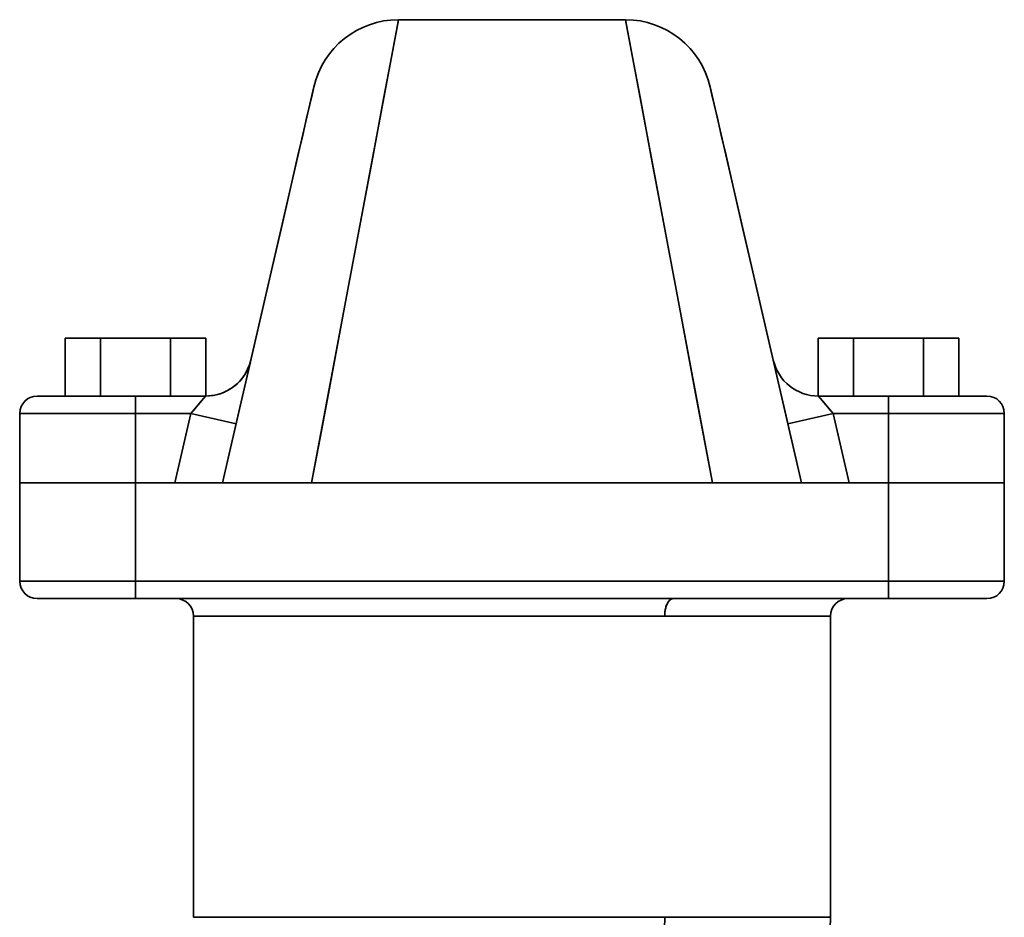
# Model space of a CAD drawing. Header units: inches. Extents: x 3815 to 4775, y 477 to 1610.
# Tile 14 of 19: x 4181 to 4351, y 1428 to 1583. Entities that reach past the tile are written whole.
import ezdxf

# ---------------------------------------------------------------- set-up
doc = ezdxf.new("R2010")
doc.units = ezdxf.units.IN
doc.header["$MEASUREMENT"] = 0

msp = doc.modelspace()

# ---------------------------------------------------------------- linework, layer by layer
at = {"color": 7, "lineweight": 35}
for p, q in [((4231, 1503.3), (4246.01, 1583.3)), ((4285.2, 1583.3), (4246.01, 1583.3)), ((4285.2, 1583.3), (4246.01, 1583.3)), ((4285.2, 1583.3), (4300.21, 1503.3)), ((4231.39, 1571.68), (4215.61, 1503.3)), ((4310.71, 1524.5), (4299.82, 1571.68)), ((4315.61, 1503.3), (4299.82, 1571.68)), ((4180.61, 1515.3), (4200.61, 1515.3)), ((4200.61, 1515.3), (4180.61, 1515.3)), ((4330.61, 1515.3), (4350.61, 1515.3)), ((4350.61, 1515.3), (4330.61, 1515.3)), ((4180.61, 1503.3), (4200.61, 1503.3)), ((4200.61, 1503.3), (4180.61, 1503.3)), ((4231, 1503.3), (4300.21, 1503.3)), ((4300.21, 1503.3), (4231, 1503.3)), ((4315.61, 1503.3), (4237.58, 1503.3)), ((4237.72, 1503.3), (4307.4, 1503.3)), ((4237.72, 1503.3), (4315.61, 1503.3)), ((4330.61, 1503.3), (4350.61, 1503.3)), ((4350.61, 1503.3), (4330.61, 1503.3)), ((4180.61, 1486.3), (4200.61, 1486.3)), ((4200.61, 1486.3), (4180.61, 1486.3)), ((4200.61, 1486.3), (4330.61, 1486.3)), ((4330.61, 1486.3), (4200.61, 1486.3)), ((4330.61, 1486.3), (4350.61, 1486.3)), ((4350.61, 1486.3), (4330.61, 1486.3)), ((4330.61, 1483.3), (4200.61, 1483.3)), ((4200.61, 1483.3), (4330.61, 1483.3)), ((4293.41, 1483.3), (4207.61, 1483.3)), ((4293.41, 1483.3), (4323.61, 1483.3)), ((4210.61, 1480.3), (4210.61, 1428.26)), ((4210.61, 1480.3), (4210.61, 1428.26)), ((4291.97, 1480.3), (4210.61, 1480.3)), ((4210.61, 1480.3), (4291.97, 1480.3)), ((4320.61, 1480.3), (4291.97, 1480.3)), ((4320.61, 1480.3), (4291.97, 1480.3)), ((4320.61, 1480.3), (4320.61, 1428.26)), ((4320.61, 1428.26), (4320.61, 1480.3)), ((4210.61, 1428.26), (4291.97, 1428.26)), ((4291.97, 1428.26), (4320.61, 1428.26)), ((4291.97, 1428.26), (4320.61, 1428.26))]:
    msp.add_line(p, q, dxfattribs=at)
at = {"color": 7, "lineweight": 35, "ltscale": 0.039901}
msp.add_line((4246.01, 1583.3), (4245.71, 1581.73), dxfattribs=at)
at = {"color": 7, "lineweight": 35, "ltscale": 0.039898}
msp.add_line((4285.5, 1581.73), (4285.2, 1583.3), dxfattribs=at)
at = {"color": 7, "lineweight": 35, "ltscale": 0.117885}
msp.add_line((4245.71, 1581.73), (4244.84, 1577.1), dxfattribs=at)
at = {"color": 7, "lineweight": 35, "ltscale": 0.117881}
msp.add_line((4286.37, 1577.1), (4285.5, 1581.73), dxfattribs=at)
at = {"color": 7, "lineweight": 35, "ltscale": 0.190604}
msp.add_line((4244.84, 1577.1), (4243.44, 1569.61), dxfattribs=at)
at = {"color": 7, "lineweight": 35, "ltscale": 0.190607}
msp.add_line((4287.77, 1569.61), (4286.37, 1577.1), dxfattribs=at)
at = {"color": 7, "lineweight": 35, "ltscale": 0.026159}
msp.add_line((4231.31, 1571.34), (4231.08, 1570.32), dxfattribs=at)
at = {"color": 7, "lineweight": 35, "ltscale": 0.008756}
msp.add_line((4231.39, 1571.68), (4231.31, 1571.34), dxfattribs=at)
at = {"color": 7, "lineweight": 35, "ltscale": 0.008753}
msp.add_line((4299.9, 1571.34), (4299.82, 1571.68), dxfattribs=at)
at = {"color": 7, "lineweight": 35, "ltscale": 0.026157}
msp.add_line((4300.13, 1570.32), (4299.9, 1571.34), dxfattribs=at)
at = {"color": 7, "lineweight": 35, "ltscale": 0.043244}
msp.add_line((4231.08, 1570.32), (4230.69, 1568.63), dxfattribs=at)
at = {"color": 7, "lineweight": 35, "ltscale": 0.255081}
msp.add_line((4243.44, 1569.61), (4241.56, 1559.58), dxfattribs=at)
at = {"color": 7, "lineweight": 35, "ltscale": 0.255079}
msp.add_line((4289.66, 1559.58), (4287.77, 1569.61), dxfattribs=at)
at = {"color": 7, "lineweight": 35, "ltscale": 0.043245}
msp.add_line((4300.52, 1568.63), (4300.13, 1570.32), dxfattribs=at)
at = {"color": 7, "lineweight": 35, "ltscale": 0.059804}
msp.add_line((4230.69, 1568.63), (4230.15, 1566.3), dxfattribs=at)
at = {"color": 7, "lineweight": 35, "ltscale": 0.059805}
msp.add_line((4301.06, 1566.3), (4300.52, 1568.63), dxfattribs=at)
at = {"color": 7, "lineweight": 35, "ltscale": 0.075653}
for p, q in [((4230.15, 1566.3), (4229.47, 1563.35)), ((4301.74, 1563.35), (4301.06, 1566.3))]:
    msp.add_line(p, q, dxfattribs=at)
at = {"color": 7, "lineweight": 35, "ltscale": 0.090616}
for p, q in [((4229.47, 1563.35), (4228.65, 1559.82)), ((4302.56, 1559.82), (4301.74, 1563.35))]:
    msp.add_line(p, q, dxfattribs=at)
at = {"color": 7, "lineweight": 35, "ltscale": 0.104544}
for p, q in [((4228.65, 1559.82), (4227.71, 1555.75)), ((4303.5, 1555.75), (4302.56, 1559.82))]:
    msp.add_line(p, q, dxfattribs=at)
at = {"color": 7, "lineweight": 35, "ltscale": 0.308954}
msp.add_line((4241.56, 1559.58), (4239.28, 1547.43), dxfattribs=at)
at = {"color": 7, "lineweight": 35, "ltscale": 0.308961}
msp.add_line((4291.93, 1547.43), (4289.66, 1559.58), dxfattribs=at)
at = {"color": 7, "lineweight": 35, "ltscale": 0.117301}
msp.add_line((4227.71, 1555.75), (4226.66, 1551.17), dxfattribs=at)
at = {"color": 7, "lineweight": 35, "ltscale": 0.117298}
msp.add_line((4304.55, 1551.17), (4303.5, 1555.75), dxfattribs=at)
at = {"color": 7, "lineweight": 35, "ltscale": 0.128767}
msp.add_line((4226.66, 1551.17), (4225.5, 1546.15), dxfattribs=at)
at = {"color": 7, "lineweight": 35, "ltscale": 0.12877}
msp.add_line((4305.71, 1546.15), (4304.55, 1551.17), dxfattribs=at)
at = {"color": 7, "lineweight": 35, "ltscale": 0.350557}
msp.add_line((4239.28, 1547.43), (4236.69, 1533.65), dxfattribs=at)
at = {"color": 7, "lineweight": 35, "ltscale": 0.350562}
msp.add_line((4294.52, 1533.65), (4291.93, 1547.43), dxfattribs=at)
at = {"color": 7, "lineweight": 35, "ltscale": 0.138857}
msp.add_line((4225.5, 1546.15), (4224.25, 1540.74), dxfattribs=at)
at = {"color": 7, "lineweight": 35, "ltscale": 0.138862}
msp.add_line((4306.96, 1540.74), (4305.71, 1546.15), dxfattribs=at)
at = {"color": 7, "lineweight": 35, "ltscale": 0.147501}
msp.add_line((4224.25, 1540.74), (4222.92, 1534.99), dxfattribs=at)
at = {"color": 7, "lineweight": 35, "ltscale": 0.147503}
msp.add_line((4308.29, 1534.99), (4306.96, 1540.74), dxfattribs=at)
at = {"color": 7, "lineweight": 35, "ltscale": 0.15464}
msp.add_line((4222.92, 1534.99), (4221.53, 1528.97), dxfattribs=at)
at = {"color": 7, "lineweight": 35, "ltscale": 0.37882}
msp.add_line((4236.69, 1533.65), (4233.9, 1518.76), dxfattribs=at)
at = {"color": 7, "lineweight": 35, "ltscale": 0.378813}
msp.add_line((4297.31, 1518.76), (4294.52, 1533.65), dxfattribs=at)
at = {"color": 7, "lineweight": 35, "ltscale": 0.154638}
msp.add_line((4309.68, 1528.97), (4308.29, 1534.99), dxfattribs=at)
at = {"color": 7, "lineweight": 35, "ltscale": 0.151555}
for p, q in [((4188.48, 1528.3), (4194.54, 1528.3)), ((4194.54, 1528.3), (4188.48, 1528.3)), ((4336.67, 1528.3), (4342.73, 1528.3)), ((4342.73, 1528.3), (4336.67, 1528.3)), ((4194.54, 1518.3), (4200.61, 1518.3)), ((4330.61, 1518.3), (4336.67, 1518.3)), ((4330.61, 1518.3), (4336.67, 1518.3)), ((4336.67, 1518.3), (4342.73, 1518.3)), ((4336.67, 1518.3), (4342.73, 1518.3))]:
    msp.add_line(p, q, dxfattribs=at)
at = {"color": 7, "lineweight": 35, "ltscale": 0.25}
for p, q in [((4188.48, 1528.3), (4188.48, 1518.3)), ((4188.48, 1518.3), (4188.48, 1528.3)), ((4194.54, 1518.3), (4194.54, 1528.3)), ((4194.54, 1528.3), (4194.54, 1518.3)), ((4206.67, 1518.3), (4206.67, 1528.3)), ((4206.67, 1528.3), (4206.67, 1518.3)), ((4212.73, 1518.3), (4212.73, 1528.3)), ((4212.73, 1528.3), (4212.73, 1518.3)), ((4212.73, 1518.3), (4212.73, 1528.3)), ((4212.73, 1528.3), (4212.73, 1518.3)), ((4318.48, 1528.3), (4318.48, 1518.3)), ((4318.48, 1518.3), (4318.48, 1528.3)), ((4324.54, 1518.3), (4324.54, 1528.3)), ((4324.54, 1528.3), (4324.54, 1518.3)), ((4336.67, 1518.3), (4336.67, 1528.3)), ((4336.67, 1528.3), (4336.67, 1518.3)), ((4342.73, 1518.3), (4342.73, 1528.3)), ((4342.73, 1528.3), (4342.73, 1518.3)), ((4342.73, 1518.3), (4342.73, 1528.3)), ((4342.73, 1528.3), (4342.73, 1518.3))]:
    msp.add_line(p, q, dxfattribs=at)
at = {"color": 7, "lineweight": 35, "ltscale": 0.30311}
for p, q in [((4194.54, 1528.3), (4206.67, 1528.3)), ((4206.67, 1528.3), (4194.54, 1528.3)), ((4324.54, 1528.3), (4336.67, 1528.3)), ((4336.67, 1528.3), (4324.54, 1528.3))]:
    msp.add_line(p, q, dxfattribs=at)
at = {"color": 7, "lineweight": 35, "ltscale": 0.151553}
for p, q in [((4206.67, 1528.3), (4212.73, 1528.3)), ((4212.73, 1528.3), (4206.67, 1528.3)), ((4318.48, 1528.3), (4324.54, 1528.3)), ((4324.54, 1528.3), (4318.48, 1528.3))]:
    msp.add_line(p, q, dxfattribs=at)
at = {"color": 7, "lineweight": 35, "ltscale": 0.160227}
msp.add_line((4221.53, 1528.97), (4220.09, 1522.72), dxfattribs=at)
at = {"color": 7, "lineweight": 35, "ltscale": 0.003345}
msp.add_line((4220.5, 1524.5), (4220.47, 1524.37), dxfattribs=at)
at = {"color": 7, "lineweight": 35, "ltscale": 0.282234}
msp.add_line((4313.25, 1513.5), (4310.71, 1524.5), dxfattribs=at)
at = {"color": 7, "lineweight": 35, "ltscale": 0.164228}
msp.add_line((4220.09, 1522.72), (4218.61, 1516.32), dxfattribs=at)
at = {"color": 7, "lineweight": 35, "ltscale": 0.164225}
msp.add_line((4312.6, 1516.32), (4311.12, 1522.72), dxfattribs=at)
at = {"color": 7, "lineweight": 35, "ltscale": 0.039752}
msp.add_line((4185.2, 1518.3), (4183.61, 1518.3), dxfattribs=at)
at = {"color": 7, "lineweight": 35, "ltscale": 0.003273}
msp.add_line((4183.61, 1518.3), (4183.74, 1518.3), dxfattribs=at)
at = {"color": 7, "lineweight": 35, "ltscale": 0.006136}
msp.add_line((4183.74, 1518.3), (4183.98, 1518.3), dxfattribs=at)
at = {"color": 7, "lineweight": 35, "ltscale": 0.020432}
msp.add_line((4183.98, 1518.3), (4184.8, 1518.3), dxfattribs=at)
at = {"color": 7, "lineweight": 35, "ltscale": 0.027312}
msp.add_line((4184.8, 1518.3), (4185.89, 1518.3), dxfattribs=at)
at = {"color": 7, "lineweight": 35, "ltscale": 0.066399}
msp.add_line((4187.85, 1518.3), (4185.2, 1518.3), dxfattribs=at)
at = {"color": 7, "lineweight": 35, "ltscale": 0.018555}
msp.add_line((4185.89, 1518.3), (4186.63, 1518.3), dxfattribs=at)
at = {"color": 7, "lineweight": 35, "ltscale": 0.038759}
msp.add_line((4186.63, 1518.3), (4188.18, 1518.3), dxfattribs=at)
at = {"color": 7, "lineweight": 35, "ltscale": 0.318849}
msp.add_line((4200.61, 1518.3), (4187.85, 1518.3), dxfattribs=at)
at = {"color": 7, "lineweight": 35, "ltscale": 0.029446}
msp.add_line((4188.18, 1518.3), (4189.36, 1518.3), dxfattribs=at)
at = {"color": 7, "lineweight": 35, "ltscale": 0.037598}
msp.add_line((4189.36, 1518.3), (4190.87, 1518.3), dxfattribs=at)
at = {"color": 7, "lineweight": 35, "ltscale": 0.046671}
msp.add_line((4190.87, 1518.3), (4192.73, 1518.3), dxfattribs=at)
at = {"color": 7, "lineweight": 35, "ltscale": 0.056306}
msp.add_line((4192.73, 1518.3), (4194.99, 1518.3), dxfattribs=at)
at = {"color": 7, "lineweight": 35, "ltscale": 0.175}
msp.add_line((4200.61, 1518.3), (4193.61, 1518.3), dxfattribs=at)
at = {"color": 7, "lineweight": 35, "ltscale": 0.065904}
msp.add_line((4194.99, 1518.3), (4197.62, 1518.3), dxfattribs=at)
at = {"color": 7, "lineweight": 35, "ltscale": 0.074609}
msp.add_line((4197.62, 1518.3), (4200.61, 1518.3), dxfattribs=at)
at = {"color": 7, "lineweight": 35, "ltscale": 0.075}
for p, q in [((4200.61, 1515.3), (4200.61, 1518.3)), ((4200.61, 1518.3), (4200.61, 1515.3)), ((4330.61, 1518.3), (4330.61, 1515.3)), ((4330.61, 1515.3), (4330.61, 1518.3)), ((4200.61, 1483.3), (4200.61, 1486.3)), ((4200.61, 1486.3), (4200.61, 1483.3)), ((4330.61, 1483.3), (4330.61, 1486.3)), ((4330.61, 1486.3), (4330.61, 1483.3))]:
    msp.add_line(p, q, dxfattribs=at)
at = {"color": 7, "lineweight": 35, "ltscale": 0.302489}
for p, q in [((4200.61, 1518.3), (4212.71, 1518.3)), ((4200.61, 1518.3), (4212.71, 1518.3)), ((4330.61, 1518.3), (4318.51, 1518.3)), ((4318.51, 1518.3), (4330.61, 1518.3))]:
    msp.add_line(p, q, dxfattribs=at)
at = {"color": 7, "lineweight": 35, "ltscale": 0.098268}
msp.add_line((4210.17, 1515.3), (4212.71, 1518.3), dxfattribs=at)
at = {"color": 7, "lineweight": 35, "ltscale": 0.007808}
for p, q in [((4212.5, 1518.06), (4212.71, 1518.3)), ((4318.51, 1518.3), (4318.71, 1518.06))]:
    msp.add_line(p, q, dxfattribs=at)
at = {"color": 7, "lineweight": 35, "ltscale": 0.195648}
msp.add_line((4233.9, 1518.76), (4232.46, 1511.06), dxfattribs=at)
at = {"color": 7, "lineweight": 35, "ltscale": 0.393082}
msp.add_line((4300.21, 1503.3), (4297.31, 1518.76), dxfattribs=at)
at = {"color": 7, "lineweight": 35, "ltscale": 0.098264}
msp.add_line((4318.51, 1518.3), (4321.05, 1515.3), dxfattribs=at)
at = {"color": 7, "lineweight": 35, "ltscale": 0.1875}
msp.add_line((4338.11, 1518.3), (4330.61, 1518.3), dxfattribs=at)
at = {"color": 7, "lineweight": 35, "ltscale": 0.179486}
msp.add_line((4337.79, 1518.3), (4330.61, 1518.3), dxfattribs=at)
at = {"color": 7, "lineweight": 35, "ltscale": 0.052649}
msp.add_line((4330.61, 1518.3), (4332.71, 1518.3), dxfattribs=at)
at = {"color": 7, "lineweight": 35, "ltscale": 0.03629}
msp.add_line((4332.71, 1518.3), (4334.16, 1518.3), dxfattribs=at)
at = {"color": 7, "lineweight": 35, "ltscale": 0.067502}
msp.add_line((4334.16, 1518.3), (4336.86, 1518.3), dxfattribs=at)
at = {"color": 7, "lineweight": 35, "ltscale": 0.056435}
msp.add_line((4336.86, 1518.3), (4339.12, 1518.3), dxfattribs=at)
at = {"color": 7, "lineweight": 35, "ltscale": 0.101517}
msp.add_line((4341.85, 1518.3), (4337.79, 1518.3), dxfattribs=at)
at = {"color": 7, "lineweight": 35, "ltscale": 0.029242}
msp.add_line((4339.12, 1518.3), (4340.29, 1518.3), dxfattribs=at)
at = {"color": 7, "lineweight": 35, "ltscale": 0.048045}
msp.add_line((4340.29, 1518.3), (4342.21, 1518.3), dxfattribs=at)
at = {"color": 7, "lineweight": 35, "ltscale": 0.143997}
msp.add_line((4347.61, 1518.3), (4341.85, 1518.3), dxfattribs=at)
at = {"color": 7, "lineweight": 35, "ltscale": 0.028609}
msp.add_line((4342.21, 1518.3), (4343.36, 1518.3), dxfattribs=at)
at = {"color": 7, "lineweight": 35, "ltscale": 0.029564}
msp.add_line((4343.36, 1518.3), (4344.54, 1518.3), dxfattribs=at)
at = {"color": 7, "lineweight": 35, "ltscale": 0.028345}
msp.add_line((4344.54, 1518.3), (4345.67, 1518.3), dxfattribs=at)
at = {"color": 7, "lineweight": 35, "ltscale": 0.02442}
msp.add_line((4345.67, 1518.3), (4346.65, 1518.3), dxfattribs=at)
at = {"color": 7, "lineweight": 35, "ltscale": 0.0173}
msp.add_line((4346.65, 1518.3), (4347.34, 1518.3), dxfattribs=at)
at = {"color": 7, "lineweight": 35, "ltscale": 0.006599}
msp.add_line((4347.34, 1518.3), (4347.61, 1518.3), dxfattribs=at)
at = {"color": 7, "lineweight": 35, "ltscale": 0.018114}
msp.add_line((4210.65, 1515.88), (4211.12, 1516.43), dxfattribs=at)
at = {"color": 7, "lineweight": 35, "ltscale": 0.031812}
msp.add_line((4211.12, 1516.43), (4211.94, 1517.4), dxfattribs=at)
at = {"color": 7, "lineweight": 35, "ltscale": 0.02179}
for p, q in [((4211.94, 1517.4), (4212.5, 1518.06)), ((4318.71, 1518.06), (4319.27, 1517.4))]:
    msp.add_line(p, q, dxfattribs=at)
at = {"color": 7, "lineweight": 35, "ltscale": 0.031814}
msp.add_line((4319.27, 1517.4), (4320.09, 1516.43), dxfattribs=at)
at = {"color": 7, "lineweight": 35, "ltscale": 0.018113}
msp.add_line((4320.09, 1516.43), (4320.56, 1515.88), dxfattribs=at)
at = {"color": 7, "lineweight": 35, "ltscale": 0.3}
for p, q in [((4180.61, 1515.3), (4180.61, 1503.3)), ((4180.61, 1503.3), (4180.61, 1515.3)), ((4200.61, 1503.3), (4200.61, 1515.3)), ((4200.61, 1515.3), (4200.61, 1503.3)), ((4330.61, 1515.3), (4330.61, 1503.3)), ((4330.61, 1503.3), (4330.61, 1515.3)), ((4350.61, 1503.3), (4350.61, 1515.3)), ((4350.61, 1515.3), (4350.61, 1503.3)), ((4350.61, 1515.3), (4350.61, 1503.3))]:
    msp.add_line(p, q, dxfattribs=at)
at = {"color": 7, "lineweight": 35, "ltscale": 0.239}
for p, q in [((4200.61, 1515.3), (4210.17, 1515.3)), ((4210.17, 1515.3), (4200.61, 1515.3)), ((4321.05, 1515.3), (4330.61, 1515.3)), ((4330.61, 1515.3), (4321.05, 1515.3))]:
    msp.add_line(p, q, dxfattribs=at)
at = {"color": 7, "lineweight": 35, "ltscale": 0.307891}
for p, q in [((4207.4, 1503.3), (4210.17, 1515.3)), ((4207.4, 1503.3), (4210.17, 1515.3)), ((4321.05, 1515.3), (4323.82, 1503.3)), ((4321.05, 1515.3), (4323.82, 1503.3))]:
    msp.add_line(p, q, dxfattribs=at)
at = {"color": 7, "lineweight": 35, "ltscale": 0.018739}
for p, q in [((4210.17, 1515.3), (4210.65, 1515.88)), ((4320.56, 1515.88), (4321.05, 1515.3))]:
    msp.add_line(p, q, dxfattribs=at)
at = {"color": 7, "lineweight": 35, "ltscale": 0.19999}
msp.add_line((4217.96, 1513.5), (4210.17, 1515.3), dxfattribs=at)
at = {"color": 7, "lineweight": 35, "ltscale": 0.199999}
for p, q in [((4210.17, 1515.3), (4217.96, 1513.5)), ((4321.05, 1515.3), (4313.25, 1513.5)), ((4313.25, 1513.5), (4321.05, 1515.3))]:
    msp.add_line(p, q, dxfattribs=at)
at = {"color": 7, "lineweight": 35, "ltscale": 0.166621}
msp.add_line((4218.61, 1516.32), (4217.11, 1509.83), dxfattribs=at)
at = {"color": 7, "lineweight": 35, "ltscale": 0.166622}
msp.add_line((4314.1, 1509.83), (4312.6, 1516.32), dxfattribs=at)
at = {"color": 7, "lineweight": 35, "ltscale": 0.261717}
msp.add_line((4313.25, 1513.5), (4315.61, 1503.3), dxfattribs=at)
at = {"color": 7, "lineweight": 35, "ltscale": 0.167402}
msp.add_line((4217.11, 1509.83), (4215.61, 1503.3), dxfattribs=at)
at = {"color": 7, "lineweight": 35, "ltscale": 0.197434}
msp.add_line((4232.46, 1511.06), (4231, 1503.3), dxfattribs=at)
at = {"color": 7, "lineweight": 35, "ltscale": 0.167404}
msp.add_line((4315.61, 1503.3), (4314.1, 1509.83), dxfattribs=at)
at = {"color": 7, "lineweight": 35, "ltscale": 0.002408}
for p, q in [((4180.7, 1503.3), (4180.61, 1503.3)), ((4350.61, 1503.3), (4350.51, 1503.3))]:
    msp.add_line(p, q, dxfattribs=at)
at = {"color": 7, "lineweight": 35, "ltscale": 0.425}
for p, q in [((4180.61, 1486.3), (4180.61, 1503.3)), ((4180.61, 1503.3), (4180.61, 1486.3)), ((4200.61, 1486.3), (4200.61, 1503.3)), ((4200.61, 1503.3), (4200.61, 1486.3)), ((4330.61, 1486.3), (4330.61, 1503.3)), ((4330.61, 1486.3), (4330.61, 1503.3)), ((4350.61, 1486.3), (4350.61, 1503.3)), ((4350.61, 1503.3), (4350.61, 1486.3)), ((4350.61, 1486.3), (4350.61, 1503.3)), ((4200.61, 1483.3), (4183.61, 1483.3)), ((4183.61, 1483.3), (4200.61, 1483.3)), ((4330.61, 1483.3), (4347.61, 1483.3)), ((4347.61, 1483.3), (4330.61, 1483.3))]:
    msp.add_line(p, q, dxfattribs=at)
at = {"color": 7, "lineweight": 35, "ltscale": 0.009607}
for p, q in [((4180.61, 1503.3), (4180.99, 1503.3)), ((4350.22, 1503.3), (4350.61, 1503.3))]:
    msp.add_line(p, q, dxfattribs=at)
at = {"color": 7, "lineweight": 35, "ltscale": 0.007199}
for p, q in [((4180.99, 1503.3), (4180.7, 1503.3)), ((4350.51, 1503.3), (4350.22, 1503.3))]:
    msp.add_line(p, q, dxfattribs=at)
at = {"color": 7, "lineweight": 35, "ltscale": 0.011923}
for p, q in [((4181.47, 1503.3), (4180.99, 1503.3)), ((4350.22, 1503.3), (4349.74, 1503.3))]:
    msp.add_line(p, q, dxfattribs=at)
at = {"color": 7, "lineweight": 35, "ltscale": 0.028453}
for p, q in [((4180.99, 1503.3), (4182.13, 1503.3)), ((4349.08, 1503.3), (4350.22, 1503.3))]:
    msp.add_line(p, q, dxfattribs=at)
at = {"color": 7, "lineweight": 35, "ltscale": 0.01653}
for p, q in [((4182.13, 1503.3), (4181.47, 1503.3)), ((4349.74, 1503.3), (4349.08, 1503.3))]:
    msp.add_line(p, q, dxfattribs=at)
at = {"color": 7, "lineweight": 35, "ltscale": 0.020979}
for p, q in [((4182.97, 1503.3), (4182.13, 1503.3)), ((4349.08, 1503.3), (4348.24, 1503.3))]:
    msp.add_line(p, q, dxfattribs=at)
at = {"color": 7, "lineweight": 35, "ltscale": 0.046205}
for p, q in [((4182.13, 1503.3), (4183.98, 1503.3)), ((4347.24, 1503.3), (4349.08, 1503.3))]:
    msp.add_line(p, q, dxfattribs=at)
at = {"color": 7, "lineweight": 35, "ltscale": 0.025226}
for p, q in [((4183.98, 1503.3), (4182.97, 1503.3)), ((4348.24, 1503.3), (4347.24, 1503.3))]:
    msp.add_line(p, q, dxfattribs=at)
at = {"color": 7, "lineweight": 35, "ltscale": 0.02923}
for p, q in [((4185.15, 1503.3), (4183.98, 1503.3)), ((4347.24, 1503.3), (4346.07, 1503.3))]:
    msp.add_line(p, q, dxfattribs=at)
at = {"color": 7, "lineweight": 35, "ltscale": 0.062181}
for p, q in [((4183.98, 1503.3), (4186.46, 1503.3)), ((4344.75, 1503.3), (4347.24, 1503.3))]:
    msp.add_line(p, q, dxfattribs=at)
at = {"color": 7, "lineweight": 35, "ltscale": 0.032951}
for p, q in [((4186.46, 1503.3), (4185.15, 1503.3)), ((4346.07, 1503.3), (4344.75, 1503.3))]:
    msp.add_line(p, q, dxfattribs=at)
at = {"color": 7, "lineweight": 35, "ltscale": 0.036357}
for p, q in [((4187.92, 1503.3), (4186.46, 1503.3)), ((4344.75, 1503.3), (4343.29, 1503.3))]:
    msp.add_line(p, q, dxfattribs=at)
at = {"color": 7, "lineweight": 35, "ltscale": 0.075769}
for p, q in [((4186.46, 1503.3), (4189.49, 1503.3)), ((4341.72, 1503.3), (4344.75, 1503.3))]:
    msp.add_line(p, q, dxfattribs=at)
at = {"color": 7, "lineweight": 35, "ltscale": 0.039412}
for p, q in [((4189.49, 1503.3), (4187.92, 1503.3)), ((4343.29, 1503.3), (4341.72, 1503.3))]:
    msp.add_line(p, q, dxfattribs=at)
at = {"color": 7, "lineweight": 35, "ltscale": 0.042087}
for p, q in [((4191.18, 1503.3), (4189.49, 1503.3)), ((4341.72, 1503.3), (4340.03, 1503.3))]:
    msp.add_line(p, q, dxfattribs=at)
at = {"color": 7, "lineweight": 35, "ltscale": 0.086443}
for p, q in [((4189.49, 1503.3), (4192.95, 1503.3)), ((4338.26, 1503.3), (4341.72, 1503.3))]:
    msp.add_line(p, q, dxfattribs=at)
at = {"color": 7, "lineweight": 35, "ltscale": 0.044356}
for p, q in [((4192.95, 1503.3), (4191.18, 1503.3)), ((4340.03, 1503.3), (4338.26, 1503.3))]:
    msp.add_line(p, q, dxfattribs=at)
at = {"color": 7, "lineweight": 35, "ltscale": 0.046201}
for p, q in [((4194.8, 1503.3), (4192.95, 1503.3)), ((4338.26, 1503.3), (4336.41, 1503.3))]:
    msp.add_line(p, q, dxfattribs=at)
at = {"color": 7, "lineweight": 35, "ltscale": 0.093797}
for p, q in [((4192.95, 1503.3), (4196.7, 1503.3)), ((4334.51, 1503.3), (4338.26, 1503.3))]:
    msp.add_line(p, q, dxfattribs=at)
at = {"color": 7, "lineweight": 35, "ltscale": 0.047597}
for p, q in [((4196.7, 1503.3), (4194.8, 1503.3)), ((4336.41, 1503.3), (4334.51, 1503.3))]:
    msp.add_line(p, q, dxfattribs=at)
at = {"color": 7, "lineweight": 35, "ltscale": 0.048537}
for p, q in [((4198.65, 1503.3), (4196.7, 1503.3)), ((4334.51, 1503.3), (4332.57, 1503.3))]:
    msp.add_line(p, q, dxfattribs=at)
at = {"color": 7, "lineweight": 35, "ltscale": 0.097545}
for p, q in [((4196.7, 1503.3), (4200.61, 1503.3)), ((4330.61, 1503.3), (4334.51, 1503.3))]:
    msp.add_line(p, q, dxfattribs=at)
at = {"color": 7, "lineweight": 35, "ltscale": 0.049008}
for p, q in [((4200.61, 1503.3), (4198.65, 1503.3)), ((4332.57, 1503.3), (4330.61, 1503.3))]:
    msp.add_line(p, q, dxfattribs=at)
at = {"color": 7, "lineweight": 35, "ltscale": 0.169739}
for p, q in [((4200.61, 1503.3), (4207.4, 1503.3)), ((4207.4, 1503.3), (4200.61, 1503.3)), ((4323.82, 1503.3), (4330.61, 1503.3)), ((4330.61, 1503.3), (4323.82, 1503.3))]:
    msp.add_line(p, q, dxfattribs=at)
at = {"color": 7, "lineweight": 35, "ltscale": 0.371098}
for p, q in [((4215.45, 1503.3), (4200.61, 1503.3)), ((4200.61, 1503.3), (4215.45, 1503.3)), ((4330.61, 1503.3), (4315.76, 1503.3)), ((4315.76, 1503.3), (4330.61, 1503.3))]:
    msp.add_line(p, q, dxfattribs=at)
at = {"color": 7, "lineweight": 35, "ltscale": 0.040045}
for p, q in [((4209, 1503.3), (4207.4, 1503.3)), ((4209, 1503.3), (4207.4, 1503.3)), ((4323.82, 1503.3), (4322.21, 1503.3)), ((4323.82, 1503.3), (4322.21, 1503.3))]:
    msp.add_line(p, q, dxfattribs=at)
at = {"color": 7, "lineweight": 35, "ltscale": 0.038506}
for p, q in [((4210.54, 1503.3), (4209, 1503.3)), ((4210.54, 1503.3), (4209, 1503.3)), ((4322.21, 1503.3), (4320.67, 1503.3)), ((4322.21, 1503.3), (4320.67, 1503.3))]:
    msp.add_line(p, q, dxfattribs=at)
at = {"color": 7, "lineweight": 35, "ltscale": 0.035486}
for p, q in [((4211.96, 1503.3), (4210.54, 1503.3)), ((4211.96, 1503.3), (4210.54, 1503.3)), ((4226.58, 1503.3), (4225.16, 1503.3)), ((4320.67, 1503.3), (4319.25, 1503.3)), ((4320.67, 1503.3), (4319.25, 1503.3))]:
    msp.add_line(p, q, dxfattribs=at)
at = {"color": 7, "lineweight": 35, "ltscale": 0.031105}
for p, q in [((4213.2, 1503.3), (4211.96, 1503.3)), ((4213.2, 1503.3), (4211.96, 1503.3)), ((4319.25, 1503.3), (4318.01, 1503.3)), ((4319.25, 1503.3), (4318.01, 1503.3))]:
    msp.add_line(p, q, dxfattribs=at)
at = {"color": 7, "lineweight": 35, "ltscale": 0.025526}
for p, q in [((4214.22, 1503.3), (4213.2, 1503.3)), ((4214.22, 1503.3), (4213.2, 1503.3)), ((4318.01, 1503.3), (4316.99, 1503.3)), ((4318.01, 1503.3), (4316.99, 1503.3))]:
    msp.add_line(p, q, dxfattribs=at)
at = {"color": 7, "lineweight": 35, "ltscale": 0.018968}
for p, q in [((4214.98, 1503.3), (4214.22, 1503.3)), ((4214.98, 1503.3), (4214.22, 1503.3)), ((4316.99, 1503.3), (4316.23, 1503.3)), ((4316.99, 1503.3), (4316.23, 1503.3))]:
    msp.add_line(p, q, dxfattribs=at)
at = {"color": 7, "lineweight": 35, "ltscale": 0.015625}
for p, q in [((4215.61, 1503.3), (4214.98, 1503.3)), ((4316.23, 1503.3), (4315.61, 1503.3))]:
    msp.add_line(p, q, dxfattribs=at)
at = {"color": 7, "lineweight": 35, "ltscale": 0.011681}
for p, q in [((4215.45, 1503.3), (4214.98, 1503.3)), ((4316.23, 1503.3), (4315.76, 1503.3))]:
    msp.add_line(p, q, dxfattribs=at)
at = {"color": 7, "lineweight": 35, "ltscale": 0.003944}
for p, q in [((4215.61, 1503.3), (4215.45, 1503.3)), ((4315.76, 1503.3), (4315.61, 1503.3))]:
    msp.add_line(p, q, dxfattribs=at)
at = {"color": 7, "lineweight": 35, "ltscale": 0.007677}
msp.add_line((4215.61, 1503.3), (4215.91, 1503.3), dxfattribs=at)
at = {"color": 7, "lineweight": 35, "ltscale": 0.001927}
msp.add_line((4215.68, 1503.3), (4215.61, 1503.3), dxfattribs=at)
at = {"color": 7, "lineweight": 35, "ltscale": 0.128992}
msp.add_line((4220.77, 1503.3), (4215.61, 1503.3), dxfattribs=at)
at = {"color": 7, "lineweight": 35, "ltscale": 0.12899}
msp.add_line((4215.61, 1503.3), (4220.77, 1503.3), dxfattribs=at)
at = {"color": 7, "lineweight": 35, "ltscale": 0.00575}
msp.add_line((4215.91, 1503.3), (4215.68, 1503.3), dxfattribs=at)
at = {"color": 7, "lineweight": 35, "ltscale": 0.022408}
msp.add_line((4215.91, 1503.3), (4216.81, 1503.3), dxfattribs=at)
at = {"color": 7, "lineweight": 35, "ltscale": 0.009457}
msp.add_line((4216.29, 1503.3), (4215.91, 1503.3), dxfattribs=at)
at = {"color": 7, "lineweight": 35, "ltscale": 0.01295}
msp.add_line((4216.81, 1503.3), (4216.29, 1503.3), dxfattribs=at)
at = {"color": 7, "lineweight": 35, "ltscale": 0.036197}
msp.add_line((4216.81, 1503.3), (4218.26, 1503.3), dxfattribs=at)
at = {"color": 7, "lineweight": 35, "ltscale": 0.0164}
msp.add_line((4217.47, 1503.3), (4216.81, 1503.3), dxfattribs=at)
at = {"color": 7, "lineweight": 35, "ltscale": 0.019797}
msp.add_line((4218.26, 1503.3), (4217.47, 1503.3), dxfattribs=at)
at = {"color": 7, "lineweight": 35, "ltscale": 0.048074}
msp.add_line((4218.26, 1503.3), (4220.18, 1503.3), dxfattribs=at)
at = {"color": 7, "lineweight": 35, "ltscale": 0.022672}
msp.add_line((4219.16, 1503.3), (4218.26, 1503.3), dxfattribs=at)
at = {"color": 7, "lineweight": 35, "ltscale": 0.025403}
msp.add_line((4220.18, 1503.3), (4219.16, 1503.3), dxfattribs=at)
at = {"color": 7, "lineweight": 35, "ltscale": 0.058534}
msp.add_line((4220.18, 1503.3), (4222.52, 1503.3), dxfattribs=at)
at = {"color": 7, "lineweight": 35, "ltscale": 0.028143}
msp.add_line((4221.31, 1503.3), (4220.18, 1503.3), dxfattribs=at)
at = {"color": 7, "lineweight": 35, "ltscale": 0.005058}
msp.add_line((4220.74, 1503.3), (4220.94, 1503.3), dxfattribs=at)
at = {"color": 7, "lineweight": 35, "ltscale": 0.000249}
msp.add_line((4220.77, 1503.3), (4220.78, 1503.3), dxfattribs=at)
at = {"color": 7, "lineweight": 35, "ltscale": 0.006847}
msp.add_line((4220.94, 1503.3), (4221.21, 1503.3), dxfattribs=at)
at = {"color": 7, "lineweight": 35, "ltscale": 0.251526}
for p, q in [((4231, 1503.3), (4220.94, 1503.3)), ((4220.94, 1503.3), (4231, 1503.3))]:
    msp.add_line(p, q, dxfattribs=at)
at = {"color": 7, "lineweight": 35, "ltscale": 0.030391}
msp.add_line((4222.52, 1503.3), (4221.31, 1503.3), dxfattribs=at)
at = {"color": 7, "lineweight": 35, "ltscale": 0.004527}
msp.add_line((4221.64, 1503.3), (4221.46, 1503.3), dxfattribs=at)
at = {"color": 7, "lineweight": 35, "ltscale": 0.000987}
msp.add_line((4221.68, 1503.3), (4221.64, 1503.3), dxfattribs=at)
at = {"color": 7, "lineweight": 35, "ltscale": 0.002637}
msp.add_line((4221.75, 1503.3), (4221.85, 1503.3), dxfattribs=at)
at = {"color": 7, "lineweight": 35, "ltscale": 0.003546}
msp.add_line((4222.34, 1503.3), (4222.48, 1503.3), dxfattribs=at)
at = {"color": 7, "lineweight": 35, "ltscale": 0.066022}
msp.add_line((4222.52, 1503.3), (4225.16, 1503.3), dxfattribs=at)
at = {"color": 7, "lineweight": 35, "ltscale": 0.002913}
msp.add_line((4222.64, 1503.3), (4222.52, 1503.3), dxfattribs=at)
at = {"color": 7, "lineweight": 35, "ltscale": 0.032143}
msp.add_line((4223.81, 1503.3), (4222.52, 1503.3), dxfattribs=at)
at = {"color": 7, "lineweight": 35, "ltscale": 0.014439}
for p, q in [((4223.22, 1503.3), (4222.64, 1503.3)), ((4308.57, 1503.3), (4308, 1503.3))]:
    msp.add_line(p, q, dxfattribs=at)
at = {"color": 7, "lineweight": 35, "ltscale": 0.015018}
for p, q in [((4223.82, 1503.3), (4223.22, 1503.3)), ((4308, 1503.3), (4307.4, 1503.3))]:
    msp.add_line(p, q, dxfattribs=at)
at = {"color": 7, "lineweight": 35, "ltscale": 0.033879}
msp.add_line((4225.16, 1503.3), (4223.81, 1503.3), dxfattribs=at)
at = {"color": 7, "lineweight": 35, "ltscale": 0.179602}
msp.add_line((4223.82, 1503.3), (4231, 1503.3), dxfattribs=at)
at = {"color": 7, "lineweight": 35, "ltscale": 0.071712}
msp.add_line((4225.16, 1503.3), (4228.03, 1503.3), dxfattribs=at)
at = {"color": 7, "lineweight": 35, "ltscale": 0.036226}
msp.add_line((4228.03, 1503.3), (4226.58, 1503.3), dxfattribs=at)
at = {"color": 7, "lineweight": 35, "ltscale": 0.07424}
msp.add_line((4228.03, 1503.3), (4231, 1503.3), dxfattribs=at)
at = {"color": 7, "lineweight": 35, "ltscale": 0.036821}
msp.add_line((4229.5, 1503.3), (4228.03, 1503.3), dxfattribs=at)
at = {"color": 7, "lineweight": 35, "ltscale": 0.037419}
msp.add_line((4231, 1503.3), (4229.5, 1503.3), dxfattribs=at)
at = {"color": 7, "lineweight": 35, "ltscale": 0.197372}
msp.add_line((4300.21, 1503.3), (4292.32, 1503.3), dxfattribs=at)
at = {"color": 7, "lineweight": 35, "ltscale": 0.074573}
msp.add_line((4300.21, 1503.3), (4303.19, 1503.3), dxfattribs=at)
at = {"color": 7, "lineweight": 35, "ltscale": 0.037498}
msp.add_line((4301.71, 1503.3), (4300.21, 1503.3), dxfattribs=at)
at = {"color": 7, "lineweight": 35, "ltscale": 0.037074}
msp.add_line((4303.19, 1503.3), (4301.71, 1503.3), dxfattribs=at)
at = {"color": 7, "lineweight": 35, "ltscale": 0.071692}
msp.add_line((4303.19, 1503.3), (4306.06, 1503.3), dxfattribs=at)
at = {"color": 7, "lineweight": 35, "ltscale": 0.036502}
msp.add_line((4304.65, 1503.3), (4303.19, 1503.3), dxfattribs=at)
at = {"color": 7, "lineweight": 35, "ltscale": 0.03519}
msp.add_line((4306.06, 1503.3), (4304.65, 1503.3), dxfattribs=at)
at = {"color": 7, "lineweight": 35, "ltscale": 0.066174}
msp.add_line((4306.06, 1503.3), (4308.71, 1503.3), dxfattribs=at)
at = {"color": 7, "lineweight": 35, "ltscale": 0.033794}
msp.add_line((4307.41, 1503.3), (4306.06, 1503.3), dxfattribs=at)
at = {"color": 7, "lineweight": 35, "ltscale": 0.032381}
msp.add_line((4308.71, 1503.3), (4307.41, 1503.3), dxfattribs=at)
at = {"color": 7, "lineweight": 35, "ltscale": 0.003697}
msp.add_line((4308.72, 1503.3), (4308.57, 1503.3), dxfattribs=at)
at = {"color": 7, "lineweight": 35, "ltscale": 0.058255}
msp.add_line((4308.71, 1503.3), (4311.04, 1503.3), dxfattribs=at)
at = {"color": 7, "lineweight": 35, "ltscale": 0.030341}
msp.add_line((4309.92, 1503.3), (4308.71, 1503.3), dxfattribs=at)
at = {"color": 7, "lineweight": 35, "ltscale": 0.00239}
msp.add_line((4309.57, 1503.3), (4309.48, 1503.3), dxfattribs=at)
at = {"color": 7, "lineweight": 35, "ltscale": 0.002525}
msp.add_line((4309.67, 1503.3), (4309.57, 1503.3), dxfattribs=at)
at = {"color": 7, "lineweight": 35, "ltscale": 0.007806}
msp.add_line((4309.67, 1503.3), (4309.98, 1503.3), dxfattribs=at)
at = {"color": 7, "lineweight": 35, "ltscale": 0.027914}
msp.add_line((4311.04, 1503.3), (4309.92, 1503.3), dxfattribs=at)
at = {"color": 7, "lineweight": 35, "ltscale": 0.002556}
msp.add_line((4310.24, 1503.3), (4310.14, 1503.3), dxfattribs=at)
at = {"color": 7, "lineweight": 35, "ltscale": 0.002859}
msp.add_line((4310.35, 1503.3), (4310.24, 1503.3), dxfattribs=at)
at = {"color": 7, "lineweight": 35, "ltscale": 0.001483}
msp.add_line((4310.38, 1503.3), (4310.44, 1503.3), dxfattribs=at)
at = {"color": 7, "lineweight": 35, "ltscale": 0.048279}
msp.add_line((4311.04, 1503.3), (4312.97, 1503.3), dxfattribs=at)
at = {"color": 7, "lineweight": 35, "ltscale": 0.025481}
msp.add_line((4312.06, 1503.3), (4311.04, 1503.3), dxfattribs=at)
at = {"color": 7, "lineweight": 35, "ltscale": 0.022798}
msp.add_line((4312.97, 1503.3), (4312.06, 1503.3), dxfattribs=at)
at = {"color": 7, "lineweight": 35, "ltscale": 0.035933}
msp.add_line((4312.97, 1503.3), (4314.41, 1503.3), dxfattribs=at)
at = {"color": 7, "lineweight": 35, "ltscale": 0.019582}
msp.add_line((4313.75, 1503.3), (4312.97, 1503.3), dxfattribs=at)
at = {"color": 7, "lineweight": 35, "ltscale": 0.016351}
msp.add_line((4314.41, 1503.3), (4313.75, 1503.3), dxfattribs=at)
at = {"color": 7, "lineweight": 35, "ltscale": 0.022391}
msp.add_line((4314.41, 1503.3), (4315.3, 1503.3), dxfattribs=at)
at = {"color": 7, "lineweight": 35, "ltscale": 0.013031}
msp.add_line((4314.93, 1503.3), (4314.41, 1503.3), dxfattribs=at)
at = {"color": 7, "lineweight": 35, "ltscale": 0.00936}
msp.add_line((4315.3, 1503.3), (4314.93, 1503.3), dxfattribs=at)
at = {"color": 7, "lineweight": 35, "ltscale": 0.007567}
msp.add_line((4315.3, 1503.3), (4315.61, 1503.3), dxfattribs=at)
at = {"color": 7, "lineweight": 35, "ltscale": 0.005655}
msp.add_line((4315.53, 1503.3), (4315.3, 1503.3), dxfattribs=at)
at = {"color": 7, "lineweight": 35, "ltscale": 0.001912}
msp.add_line((4315.61, 1503.3), (4315.53, 1503.3), dxfattribs=at)
at = {"color": 7, "lineweight": 35, "ltscale": 0.017661}
msp.add_line((4183.89, 1483.3), (4184.6, 1483.3), dxfattribs=at)
at = {"color": 7, "lineweight": 35, "ltscale": 0.022905}
msp.add_line((4184.6, 1483.3), (4185.52, 1483.3), dxfattribs=at)
at = {"color": 7, "lineweight": 35, "ltscale": 0.023874}
msp.add_line((4185.52, 1483.3), (4186.47, 1483.3), dxfattribs=at)
at = {"color": 7, "lineweight": 35, "ltscale": 0.052855}
msp.add_line((4186.47, 1483.3), (4188.58, 1483.3), dxfattribs=at)
at = {"color": 7, "lineweight": 35, "ltscale": 0.03091}
msp.add_line((4188.58, 1483.3), (4189.82, 1483.3), dxfattribs=at)
at = {"color": 7, "lineweight": 35, "ltscale": 0.033498}
msp.add_line((4189.82, 1483.3), (4191.16, 1483.3), dxfattribs=at)
at = {"color": 7, "lineweight": 35, "ltscale": 0.035774}
msp.add_line((4191.16, 1483.3), (4192.59, 1483.3), dxfattribs=at)
at = {"color": 7, "lineweight": 35, "ltscale": 0.037703}
msp.add_line((4192.59, 1483.3), (4194.1, 1483.3), dxfattribs=at)
at = {"color": 7, "lineweight": 35, "ltscale": 0.363469}
msp.add_line((4193.11, 1483.3), (4207.64, 1483.3), dxfattribs=at)
at = {"color": 7, "lineweight": 35, "ltscale": 0.375}
for p, q in [((4193.11, 1483.3), (4208.11, 1483.3)), ((4208.11, 1483.3), (4193.11, 1483.3)), ((4323.11, 1483.3), (4338.11, 1483.3)), ((4338.11, 1483.3), (4323.11, 1483.3))]:
    msp.add_line(p, q, dxfattribs=at)
at = {"color": 7, "lineweight": 35, "ltscale": 0.363489}
msp.add_line((4207.65, 1483.3), (4193.11, 1483.3), dxfattribs=at)
at = {"color": 7, "lineweight": 35, "ltscale": 0.041255}
msp.add_line((4197.29, 1483.3), (4198.94, 1483.3), dxfattribs=at)
at = {"color": 7, "lineweight": 35, "ltscale": 0.041658}
msp.add_line((4198.94, 1483.3), (4200.61, 1483.3), dxfattribs=at)
at = {"color": 7, "lineweight": 35, "ltscale": 0.17547}
msp.add_line((4200.61, 1483.3), (4207.62, 1483.3), dxfattribs=at)
at = {"color": 7, "lineweight": 35, "ltscale": 0.363474}
msp.add_line((4323.57, 1483.3), (4338.11, 1483.3), dxfattribs=at)
at = {"color": 7, "lineweight": 35, "ltscale": 0.363493}
msp.add_line((4338.11, 1483.3), (4323.57, 1483.3), dxfattribs=at)
at = {"color": 7, "lineweight": 35, "ltscale": 0.175475}
msp.add_line((4323.59, 1483.3), (4330.61, 1483.3), dxfattribs=at)
at = {"color": 7, "lineweight": 35, "ltscale": 0.077765}
msp.add_line((4330.61, 1483.3), (4333.72, 1483.3), dxfattribs=at)
at = {"color": 7, "lineweight": 35, "ltscale": 0.06537}
msp.add_line((4333.72, 1483.3), (4336.33, 1483.3), dxfattribs=at)
at = {"color": 7, "lineweight": 35, "ltscale": 0.052542}
msp.add_line((4336.33, 1483.3), (4338.43, 1483.3), dxfattribs=at)
at = {"color": 7, "lineweight": 35, "ltscale": 0.040393}
msp.add_line((4338.43, 1483.3), (4340.05, 1483.3), dxfattribs=at)
at = {"color": 7, "lineweight": 35, "ltscale": 0.064441}
msp.add_line((4340.05, 1483.3), (4342.63, 1483.3), dxfattribs=at)
at = {"color": 7, "lineweight": 35, "ltscale": 0.028021}
msp.add_line((4342.63, 1483.3), (4343.75, 1483.3), dxfattribs=at)
at = {"color": 7, "lineweight": 35, "ltscale": 0.024843}
msp.add_line((4343.75, 1483.3), (4344.74, 1483.3), dxfattribs=at)
at = {"color": 7, "lineweight": 35, "ltscale": 0.021443}
msp.add_line((4344.74, 1483.3), (4345.6, 1483.3), dxfattribs=at)
at = {"color": 7, "lineweight": 35, "ltscale": 0.01405}
msp.add_line((4346.31, 1483.3), (4346.87, 1483.3), dxfattribs=at)
at = {"color": 7, "lineweight": 35, "ltscale": 0.010133}
msp.add_line((4346.87, 1483.3), (4347.28, 1483.3), dxfattribs=at)
at = {"color": 7, "lineweight": 35, "ltscale": 0.00612}
msp.add_line((4347.28, 1483.3), (4347.52, 1483.3), dxfattribs=at)
at = {"color": 7, "lineweight": 35, "ltscale": 0.125273}
msp.add_line((4215.62, 1428.26), (4210.61, 1428.26), dxfattribs=at)
at = {"color": 7, "lineweight": 35}
msp.add_lwpolyline([(4291.97, 1480.3), (4291.98, 1480.41), (4291.98, 1480.53), (4291.98, 1480.64), (4291.99, 1480.75), (4292, 1480.9), (4292.02, 1481.04), (4292.04, 1481.19), (4292.07, 1481.37), (4292.1, 1481.55), (4292.15, 1481.73), (4292.19, 1481.9), (4292.25, 1482.06), (4292.3, 1482.22), (4292.37, 1482.36), (4292.43, 1482.5), (4292.47, 1482.56), (4292.5, 1482.63), (4292.55, 1482.71), (4292.6, 1482.78), (4292.65, 1482.85), (4292.72, 1482.93), (4292.79, 1483.01), (4292.86, 1483.07), (4292.93, 1483.13), (4293, 1483.17), (4293.07, 1483.21), (4293.14, 1483.25), (4293.21, 1483.27), (4293.28, 1483.29), (4293.35, 1483.3), (4293.41, 1483.3)], dxfattribs=at)
for centre, radius, start, end in [((4246.01, 1568.3), 15, 90, 167), ((4246.01, 1568.3), 15, 90, 167), ((4285.2, 1568.3), 15, 13, 90), ((4285.2, 1568.3), 15, 13, 90), ((4212.71, 1526.3), 8, 270, 347), ((4212.71, 1526.3), 8, 299.6539, 346.9999), ((4318.51, 1526.3), 8, 193, 270), ((4318.51, 1526.3), 8, 193, 270), ((4212.71, 1526.3), 8, 270.0023, 327.7516), ((4183.61, 1515.3), 3, 90, 180), ((4183.61, 1515.3), 3, 90, 180), ((4212.72, 1526.27), 7.97, 293.9921, 302.2512), ((4347.61, 1515.3), 3, 0, 90), ((4347.61, 1515.3), 3, 0, 90), ((4183.61, 1486.3), 3, 180, 270), ((4183.61, 1486.3), 3, 180, 270), ((4183.61, 1486.3), 3, 180, 270), ((4347.61, 1486.3), 3, 270, 0), ((4347.61, 1486.3), 3, 270, 0), ((4347.61, 1486.3), 3, 270, 0), ((4207.61, 1480.3), 3, 0.0003, 89.9991), ((4323.61, 1480.3), 3, 90, 180), ((4323.61, 1480.3), 3, 90, 180), ((4251.2, 1428.23), 40.77, 352.7485, 0.0425), ((4300.61, 1428.26), 20, 345, 0)]:
    msp.add_arc(centre, radius, start, end, dxfattribs=at)
msp.add_ellipse((4293.41, 1480.3), major_axis=(0, 3), ratio=0.479426, start_param=0, end_param=1.570796, dxfattribs=at)

doc.saveas('drawing.dxf')
